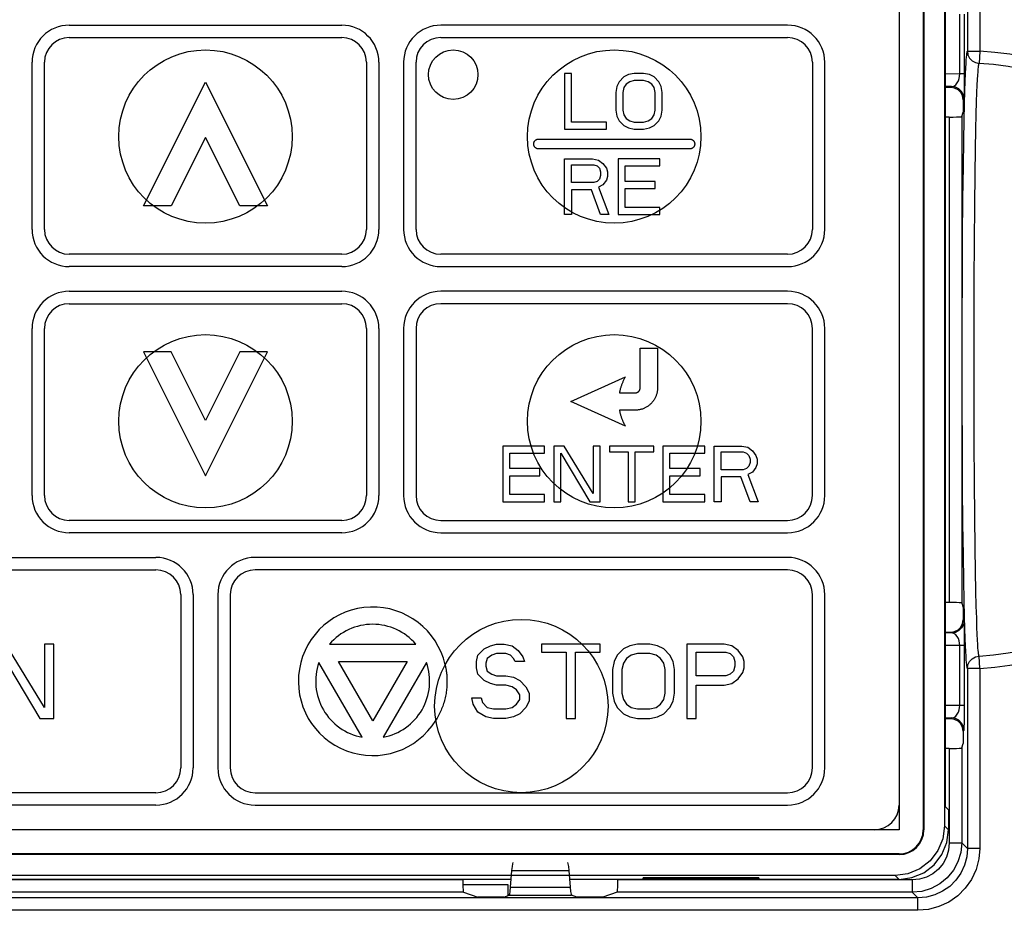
# Model space of a CAD drawing. Extents: x 30 to 410, y 34 to 287.
# Tile 17 of 50: x 93 to 101, y 211 to 218. Entities that reach past the tile are written whole.
import ezdxf

# ---------------------------------------------------------------- set-up
doc = ezdxf.new("R2010")
doc.units = 0
doc.header["$LTSCALE"] = 23.1
doc.layers.get('0').update_dxf_attribs({"linetype": 'CONTINUOUS'})
doc.layers.add('ALL_CURVE', color=7, linetype='CONTINUOUS')

msp = doc.modelspace()

# ---------------------------------------------------------------- linework, layer by layer
at = {"color": 7, "linetype": 'CONTINUOUS'}
for p, q in [((100.9524, 228.6727), (100.9524, 217.6191)), ((101.0524, 228.6727), (101.0524, 217.6191)), ((100.4008, 228.5285), (100.4008, 211.3285)), ((100.5955, 228.5285), (100.5955, 211.3285)), ((100.6008, 228.5285), (100.6008, 211.3285)), ((100.7687, 228.4964), (100.7687, 211.3605)), ((100.7743, 218.7413), (100.7743, 211.5157)), ((100.891, 217.4341), (100.891, 217.9168)), ((100.9297, 217.4341), (100.9297, 217.9168)), ((100.9524, 217.6191), (101.0524, 217.6191)), ((101.0524, 217.6191), (101.0465, 217.5194)), ((100.891, 217.4341), (100.7743, 217.4326)), ((100.9297, 217.4341), (100.891, 217.4341)), ((100.8252, 217.3324), (100.7743, 217.3317)), ((100.8182, 217.3255), (100.7743, 217.3255)), ((100.8182, 217.3255), (100.8252, 217.3324)), ((100.9182, 217.2255), (100.9252, 217.2324)), ((100.9182, 217.2255), (100.9182, 217.1255)), ((100.9065, 217.0908), (100.9182, 217.1255)), ((100.8065, 217.0856), (100.7743, 217.0856)), ((100.8065, 217.0856), (100.8065, 213.1653)), ((100.9065, 217.0908), (100.9065, 213.1601)), ((100.8065, 213.1653), (100.7743, 213.1653)), ((100.9065, 213.1601), (100.9182, 213.1255)), ((100.9182, 213.1255), (100.9182, 213.0255)), ((100.9252, 213.0185), (100.9182, 213.0255)), ((100.7743, 212.9255), (100.8182, 212.9255)), ((100.8252, 212.9185), (100.7743, 212.9192)), ((100.8252, 212.9185), (100.8182, 212.9255)), ((100.891, 212.8168), (100.7743, 212.8184)), ((100.891, 212.3341), (100.891, 212.8168)), ((100.9297, 212.8168), (100.891, 212.8168)), ((100.9297, 212.3341), (100.9297, 212.8168)), ((101.0524, 212.6318), (101.0465, 212.7316)), ((100.9524, 212.6318), (100.9524, 211.1783)), ((101.0524, 212.6318), (100.9524, 212.6318)), ((101.0524, 212.6318), (101.0524, 211.1782)), ((100.891, 212.3341), (100.7743, 212.3326)), ((100.9297, 212.3341), (100.891, 212.3341)), ((100.8252, 212.2324), (100.7743, 212.2317)), ((100.8182, 212.2255), (100.7743, 212.2255)), ((100.8182, 212.2255), (100.8252, 212.2324)), ((100.9182, 212.1255), (100.9252, 212.1324)), ((100.9182, 212.1255), (100.9182, 212.0255)), ((100.9065, 211.9908), (100.9182, 212.0255)), ((100.8065, 211.9856), (100.7743, 211.9856)), ((100.8065, 211.9856), (100.8065, 211.2237)), ((100.9065, 211.9908), (100.9065, 211.2237)), ((100.8008, 211.4891), (100.7743, 211.5157)), ((100.8008, 211.4892), (100.8008, 211.3284)), ((100.4008, 211.3285), (89.2008, 211.3285)), ((100.5955, 211.3285), (100.6008, 211.3285)), ((100.8008, 211.3284), (100.7687, 211.3605)), ((100.8065, 211.2237), (100.9065, 211.2237)), ((100.9524, 211.1783), (100.9065, 211.2237)), ((101.0524, 211.1782), (100.9524, 211.1782)), ((100.4008, 211.1337), (89.2008, 211.1337)), ((100.4008, 211.1285), (89.2008, 211.1285)), ((100.4008, 211.1285), (100.4008, 211.1337)), ((97.2643, 210.8644), (97.2752, 210.9993)), ((97.2752, 210.9993), (97.7344, 210.9993)), ((97.7344, 210.9993), (97.7452, 210.8644)), ((100.3687, 210.9606), (89.2328, 210.9606)), ((92.34, 210.9292), (97.2696, 210.9292)), ((96.879, 210.9237), (92.7306, 210.9237)), ((96.879, 210.9237), (96.879, 210.9292)), ((97.74, 210.9292), (99.9194, 210.9292)), ((98.1306, 210.9237), (98.1306, 210.9292)), ((100.5066, 210.9237), (98.1306, 210.9237)), ((98.3336, 210.9318), (98.3344, 210.941)), ((99.268, 210.9318), (98.3336, 210.9318)), ((99.2676, 210.941), (98.334, 210.941)), ((99.2672, 210.941), (99.268, 210.9318)), ((99.9201, 210.9285), (99.9201, 210.9292)), ((100.4008, 210.9285), (99.9201, 210.9285)), ((100.3687, 210.9606), (100.4008, 210.9285)), ((100.5066, 210.9237), (100.5066, 210.8238)), ((97.2448, 210.8855), (96.8795, 210.8855)), ((97.2448, 210.7969), (97.2448, 210.8855)), ((97.2643, 210.8644), (97.7452, 210.8644)), ((100.5525, 210.7783), (88.7576, 210.7783)), ((96.8842, 210.8238), (92.7254, 210.8238)), ((96.8842, 210.8238), (97.0003, 210.7851)), ((97.1194, 210.7836), (97.0902, 210.7836)), ((97.2093, 210.7851), (97.2533, 210.7997)), ((97.2533, 210.7997), (97.7563, 210.7997)), ((97.8003, 210.7851), (97.7563, 210.7997)), ((97.9194, 210.7836), (97.8902, 210.7836)), ((98.1254, 210.8238), (98.0093, 210.7851)), ((100.5066, 210.8238), (98.1254, 210.8238)), ((100.5525, 210.7783), (100.5066, 210.8238)), ((100.5525, 210.6783), (100.5525, 210.7783)), ((100.5525, 210.6783), (88.7576, 210.6783))]:
    msp.add_line(p, q, dxfattribs=at)
for points in [[(100.9295, 217.1932), (100.9324, 217.2962), (100.9351, 217.3751), (100.9375, 217.4356), (100.9397, 217.4827), (100.9417, 217.5199), (100.9436, 217.5487), (100.9453, 217.5704), (100.9469, 217.5866), (100.9482, 217.5985), (100.9495, 217.607), (100.9506, 217.6129), (100.9516, 217.6167), (100.9524, 217.6191)], [(100.9524, 217.6191), (100.9569, 217.5896), (100.97, 217.5625), (100.9907, 217.5405), (101.017, 217.5257), (101.0465, 217.5194)], [(101.0465, 212.7316), (101.0457, 212.7339), (101.0447, 212.7376), (101.0437, 212.7432), (101.0425, 212.7514), (101.0412, 212.7628), (101.0397, 212.7784), (101.038, 212.7993), (101.0362, 212.8268), (101.0343, 212.8624), (101.0322, 212.9075), (101.0299, 212.9648), (101.0274, 213.0391), (101.0246, 213.1357), (101.0217, 213.2587), (101.0186, 213.4132), (101.0155, 213.609), (101.0124, 213.8541), (101.0096, 214.142), (101.0076, 214.4542), (101.0064, 214.7788), (101.0059, 215.1097), (101.0063, 215.4407), (101.0075, 215.7654), (101.0094, 216.0794), (101.0121, 216.3733), (101.0152, 216.6256), (101.0184, 216.8264), (101.0215, 216.9848), (101.0245, 217.1105), (101.0273, 217.2094), (101.0299, 217.2851), (101.0322, 217.3432), (101.0343, 217.3885), (101.0362, 217.4242), (101.0381, 217.4517), (101.0397, 217.4726), (101.0412, 217.4882), (101.0425, 217.4996), (101.0437, 217.5077), (101.0447, 217.5134), (101.0457, 217.5171), (101.0465, 217.5194)], [(100.8252, 217.3324), (100.8427, 217.3369), (100.8579, 217.3471), (100.8702, 217.3615), (100.8796, 217.3785), (100.8861, 217.3972), (100.8898, 217.416), (100.891, 217.4341)], [(100.9252, 217.2324), (100.9264, 217.2408), (100.9275, 217.261), (100.9283, 217.2893), (100.9289, 217.3233), (100.9294, 217.3604), (100.9296, 217.3979), (100.9297, 217.4341)], [(100.9182, 217.2255), (100.9133, 217.2564), (100.8991, 217.2843), (100.877, 217.3064), (100.8491, 217.3206), (100.8182, 217.3255)], [(100.9252, 217.2324), (100.9203, 217.2633), (100.9061, 217.2912), (100.884, 217.3133), (100.8561, 217.3275), (100.8252, 217.3324)], [(100.9325, 212.9522), (100.9296, 213.0529), (100.9266, 213.1809), (100.9234, 213.3419), (100.9201, 213.5459), (100.9168, 213.8012), (100.914, 214.101), (100.9119, 214.4263), (100.9106, 214.7643), (100.9101, 215.1091), (100.9105, 215.4538), (100.9117, 215.792), (100.9138, 216.1191), (100.9166, 216.4252), (100.9198, 216.688), (100.9232, 216.8972), (100.9264, 217.0622), (100.9295, 217.1932)], [(100.8065, 217.0856), (100.8371, 217.0859), (100.8647, 217.0866), (100.8868, 217.0877), (100.9012, 217.0892), (100.9065, 217.0908)], [(100.9065, 213.1601), (100.9012, 213.1617), (100.8868, 213.1632), (100.8647, 213.1643), (100.8371, 213.165), (100.8065, 213.1653)], [(100.8182, 212.9255), (100.8491, 212.9304), (100.877, 212.9446), (100.8991, 212.9667), (100.9133, 212.9945), (100.9182, 213.0255)], [(100.9252, 213.0185), (100.9203, 212.9876), (100.9061, 212.9597), (100.884, 212.9376), (100.8561, 212.9234), (100.8252, 212.9185)], [(100.9297, 212.8168), (100.9296, 212.854), (100.9294, 212.8914), (100.9289, 212.9283), (100.9283, 212.962), (100.9274, 212.99), (100.9264, 213.0101), (100.9252, 213.0185)], [(100.891, 212.8168), (100.8897, 212.8354), (100.886, 212.8542), (100.8794, 212.8727), (100.87, 212.8896), (100.8578, 212.9038), (100.8427, 212.9141), (100.8252, 212.9185)], [(100.9524, 212.6318), (100.9516, 212.6342), (100.9506, 212.6381), (100.9495, 212.6439), (100.9482, 212.6525), (100.9469, 212.6644), (100.9453, 212.6806), (100.9436, 212.7023), (100.9417, 212.731), (100.9397, 212.7681), (100.9375, 212.815), (100.9351, 212.8748), (100.9325, 212.9522)], [(100.9524, 212.6318), (100.9569, 212.6613), (100.97, 212.6884), (100.9907, 212.7104), (101.017, 212.7253), (101.0465, 212.7316)], [(100.8252, 212.2324), (100.8427, 212.2369), (100.8579, 212.2471), (100.8702, 212.2615), (100.8796, 212.2785), (100.8861, 212.2972), (100.8898, 212.316), (100.891, 212.3341)], [(100.9252, 212.1324), (100.9264, 212.1408), (100.9275, 212.161), (100.9283, 212.1893), (100.9289, 212.2233), (100.9294, 212.2604), (100.9296, 212.2979), (100.9297, 212.3341)], [(100.9182, 212.1255), (100.9133, 212.1564), (100.8991, 212.1843), (100.877, 212.2064), (100.8491, 212.2206), (100.8182, 212.2255)], [(100.9252, 212.1324), (100.9203, 212.1633), (100.9061, 212.1912), (100.884, 212.2133), (100.8561, 212.2275), (100.8252, 212.2324)], [(100.8065, 211.9856), (100.8371, 211.9859), (100.8647, 211.9866), (100.8868, 211.9877), (100.9012, 211.9892), (100.9065, 211.9908)], [(100.7687, 211.3605), (100.755, 211.2567), (100.715, 211.1603), (100.6515, 211.0777), (100.5689, 211.0143), (100.4725, 210.9743), (100.3687, 210.9606)], [(100.4008, 210.9285), (100.5044, 210.9421), (100.6008, 210.982), (100.6837, 211.0456), (100.7472, 211.1284), (100.7872, 211.2249), (100.8008, 211.3284)], [(100.8065, 211.2237), (100.8008, 211.1652), (100.7837, 211.1089), (100.756, 211.057), (100.7186, 211.0115), (100.6731, 210.9742), (100.6212, 210.9465), (100.5651, 210.9295), (100.5066, 210.9237)], [(100.9065, 211.2237), (100.8988, 211.1457), (100.8761, 211.0706), (100.8391, 211.0014), (100.7893, 210.9408), (100.7287, 210.8911), (100.6594, 210.8541), (100.5846, 210.8314), (100.5066, 210.8238)], [(100.9524, 211.1783), (100.9466, 211.11), (100.9286, 211.0424), (100.899, 210.9785), (100.8588, 210.9211), (100.8097, 210.8719), (100.7524, 210.8318), (100.6885, 210.8021), (100.621, 210.7842), (100.5525, 210.7783)], [(101.0524, 211.1782), (101.0451, 211.0929), (101.0227, 211.0085), (100.9856, 210.9286), (100.9354, 210.8568), (100.8739, 210.7953), (100.8023, 210.7452), (100.7225, 210.7081), (100.6382, 210.6857), (100.5525, 210.6783)], [(97.2752, 210.9993), (97.2785, 211.033), (97.2821, 211.0547), (97.2859, 211.0638)], [(97.7237, 211.0638), (97.7274, 211.0547), (97.731, 211.033), (97.7344, 210.9993)], [(96.879, 210.9237), (96.8793, 210.8932), (96.88, 210.8656), (96.8811, 210.8435), (96.8826, 210.8291), (96.8842, 210.8238)], [(98.1254, 210.8238), (98.127, 210.8291), (98.1285, 210.8435), (98.1296, 210.8656), (98.1303, 210.8932), (98.1306, 210.9237)], [(97.2533, 210.7997), (97.2571, 210.808), (97.2609, 210.8298), (97.2643, 210.8644)], [(97.7452, 210.8644), (97.7487, 210.8298), (97.7524, 210.808), (97.7563, 210.7997)], [(97.0902, 210.7836), (97.0633, 210.7836), (97.0388, 210.7839), (97.0191, 210.7842), (97.0058, 210.7846), (97.0003, 210.7851)], [(97.2093, 210.7851), (97.2037, 210.7846), (97.1905, 210.7842), (97.1707, 210.7839), (97.1463, 210.7836), (97.1194, 210.7836)], [(97.8902, 210.7836), (97.8633, 210.7836), (97.8388, 210.7839), (97.8191, 210.7842), (97.8058, 210.7846), (97.8003, 210.7851)], [(98.0093, 210.7851), (98.0037, 210.7846), (97.9905, 210.7842), (97.9707, 210.7839), (97.9463, 210.7836), (97.9194, 210.7836)]]:
    msp.add_lwpolyline(points, dxfattribs=at)
for centre in [(94.8008, 216.9285), (98.1008, 216.9285), (94.8008, 214.6285), (98.1008, 214.6285), (97.3508, 212.3285)]:
    msp.add_circle(centre, 0.7, dxfattribs=at)
for centre, radius, start, end in [((100.9048, 215.1255), 2.498, 273.38778, 86.61222), ((100.9048, 215.1255), 2.3981, 273.38778, 86.61222), ((100.2008, 211.5285), 0.2, 270, 360), ((100.4008, 211.3285), 0.1948, 270, 360), ((100.4008, 211.3285), 0.2, 270, 360)]:
    msp.add_arc(centre, radius, start, end, dxfattribs=at)
at = {"layer": 'ALL_CURVE', "linetype": 'CONTINUOUS'}
for p, q in [((93.7008, 217.8285), (95.9008, 217.8285)), ((99.5008, 217.8285), (96.7008, 217.8285)), ((93.7008, 217.7285), (95.9008, 217.7285)), ((96.7008, 217.7285), (99.5008, 217.7285)), ((93.4008, 216.1785), (93.4008, 217.5285)), ((93.5008, 216.1785), (93.5008, 217.5285)), ((96.1008, 217.5285), (96.1008, 216.1785)), ((96.2008, 217.5285), (96.2008, 216.1785)), ((96.4008, 217.5285), (96.4008, 216.1785)), ((96.5008, 216.1785), (96.5008, 217.5285)), ((99.7008, 217.5285), (99.7008, 216.1785)), ((99.8008, 216.1785), (99.8008, 217.5285)), ((97.7008, 217.4385), (97.7008, 216.9885)), ((97.757, 217.4385), (97.7008, 217.4385)), ((97.757, 217.0459), (97.757, 217.4385)), ((98.2164, 217.4289), (98.1789, 217.4097)), ((98.2633, 217.4385), (98.2164, 217.4289)), ((98.3383, 217.4385), (98.2633, 217.4385)), ((98.3852, 217.4289), (98.3383, 217.4385)), ((98.4227, 217.4097), (98.3852, 217.4289)), ((94.3008, 216.3685), (94.8008, 217.3685)), ((94.8008, 217.3685), (95.3008, 216.3685)), ((98.1414, 217.3714), (98.1227, 217.3331)), ((98.1789, 217.4097), (98.1414, 217.3714)), ((98.1977, 217.3523), (98.1789, 217.3236)), ((98.2258, 217.3714), (98.1977, 217.3523)), ((98.2633, 217.381), (98.2258, 217.3714)), ((98.3383, 217.381), (98.2633, 217.381)), ((98.3758, 217.3714), (98.3383, 217.381)), ((98.4039, 217.3523), (98.3758, 217.3714)), ((98.4227, 217.3236), (98.4039, 217.3523)), ((98.4602, 217.3714), (98.4227, 217.4097)), ((98.4789, 217.3331), (98.4602, 217.3714)), ((98.1227, 217.3331), (98.1133, 217.2853)), ((98.1133, 217.2853), (98.1133, 217.1417)), ((98.1789, 217.3236), (98.1695, 217.2853)), ((98.1695, 217.2853), (98.1695, 217.1417)), ((98.432, 217.2853), (98.4227, 217.3236)), ((98.432, 217.1417), (98.432, 217.2853)), ((98.4883, 217.2853), (98.4789, 217.3331)), ((98.4883, 217.1417), (98.4883, 217.2853)), ((98.1133, 217.1417), (98.1227, 217.0938)), ((98.1695, 217.1417), (98.1789, 217.1034)), ((98.4227, 217.1034), (98.432, 217.1417)), ((98.4789, 217.0938), (98.4883, 217.1417)), ((98.0383, 217.0459), (97.757, 217.0459)), ((98.0383, 216.9885), (98.0383, 217.0459)), ((98.1227, 217.0938), (98.1414, 217.0555)), ((98.1414, 217.0555), (98.1789, 217.0172)), ((98.1789, 217.1034), (98.1977, 217.0746)), ((98.1977, 217.0746), (98.2258, 217.0555)), ((98.2258, 217.0555), (98.2633, 217.0459)), ((98.2633, 217.0459), (98.3383, 217.0459)), ((98.3383, 217.0459), (98.3758, 217.0555)), ((98.3758, 217.0555), (98.4039, 217.0746)), ((98.4039, 217.0746), (98.4227, 217.1034)), ((98.4227, 217.0172), (98.4602, 217.0555)), ((98.4602, 217.0555), (98.4789, 217.0938)), ((97.7008, 216.9885), (98.0383, 216.9885)), ((98.1789, 217.0172), (98.2164, 216.998)), ((98.2164, 216.998), (98.2633, 216.9885)), ((98.2633, 216.9885), (98.3383, 216.9885)), ((98.3383, 216.9885), (98.3852, 216.998)), ((98.3852, 216.998), (98.4227, 217.0172)), ((94.8008, 216.9213), (94.5244, 216.3685)), ((95.0772, 216.3685), (94.8008, 216.9213)), ((97.4908, 216.9085), (98.7108, 216.9085)), ((98.7108, 216.8285), (97.4908, 216.8285)), ((97.7008, 216.2985), (97.7008, 216.7485)), ((97.7008, 216.7485), (97.9258, 216.7485)), ((97.9258, 216.7485), (97.9727, 216.7389)), ((97.9727, 216.7389), (98.0102, 216.7102)), ((98.0102, 216.7102), (98.0383, 216.6719)), ((98.132, 216.7485), (98.132, 216.2985)), ((98.4695, 216.7485), (98.132, 216.7485)), ((98.4695, 216.691), (98.4695, 216.7485)), ((97.757, 216.557), (97.757, 216.7006)), ((97.757, 216.7006), (97.9352, 216.7006)), ((97.9352, 216.7006), (97.9633, 216.691)), ((97.9633, 216.691), (97.982, 216.6719)), ((97.982, 216.6719), (97.9914, 216.6431)), ((97.9914, 216.6431), (97.9914, 216.6144)), ((98.0383, 216.6719), (98.0477, 216.6431)), ((98.0477, 216.6431), (98.0477, 216.6048)), ((98.1883, 216.5666), (98.1883, 216.691)), ((98.1883, 216.691), (98.4695, 216.691)), ((97.9352, 216.557), (97.757, 216.557)), ((97.9633, 216.5666), (97.9352, 216.557)), ((97.982, 216.5857), (97.9633, 216.5666)), ((97.9914, 216.6144), (97.982, 216.5857)), ((98.0383, 216.5761), (98.0102, 216.5378)), ((98.0477, 216.6048), (98.0383, 216.5761)), ((98.432, 216.5666), (98.1883, 216.5666)), ((98.432, 216.5091), (98.432, 216.5666)), ((97.757, 216.4995), (97.757, 216.2985)), ((97.9164, 216.4995), (97.757, 216.4995)), ((97.9914, 216.2985), (97.9164, 216.4995)), ((98.0102, 216.5378), (97.9727, 216.5187)), ((97.9727, 216.5187), (98.057, 216.2985)), ((98.1883, 216.3559), (98.1883, 216.5091)), ((98.1883, 216.5091), (98.432, 216.5091)), ((94.5244, 216.3685), (94.3008, 216.3685)), ((95.3008, 216.3685), (95.0772, 216.3685)), ((98.4695, 216.3559), (98.1883, 216.3559)), ((98.4695, 216.2985), (98.4695, 216.3559)), ((97.757, 216.2985), (97.7008, 216.2985)), ((98.057, 216.2985), (97.9914, 216.2985)), ((98.132, 216.2985), (98.4695, 216.2985)), ((95.9008, 215.9785), (93.7008, 215.9785)), ((99.5008, 215.9785), (96.7008, 215.9785)), ((95.9008, 215.8785), (93.7008, 215.8785)), ((96.7008, 215.8785), (99.5008, 215.8785)), ((93.7008, 215.6785), (95.9008, 215.6785)), ((99.5008, 215.6785), (96.7008, 215.6785)), ((93.7008, 215.5785), (95.9008, 215.5785)), ((99.5008, 215.5785), (96.7008, 215.5785)), ((93.4008, 214.0285), (93.4008, 215.3785)), ((93.5008, 214.0285), (93.5008, 215.3785)), ((96.1008, 215.3785), (96.1008, 214.0285)), ((96.2008, 215.3785), (96.2008, 214.0285)), ((96.4008, 215.3785), (96.4008, 214.0285)), ((96.5008, 215.3785), (96.5008, 214.0285)), ((99.7008, 214.0285), (99.7008, 215.3785)), ((99.8008, 214.0285), (99.8008, 215.3785)), ((98.3108, 214.8985), (98.3108, 215.2185)), ((98.3108, 215.2185), (98.4508, 215.2185)), ((98.4508, 215.2185), (98.4508, 214.8985)), ((94.3008, 215.1885), (94.8008, 214.1885)), ((94.5244, 215.1885), (94.3008, 215.1885)), ((94.8008, 214.6357), (94.5244, 215.1885)), ((95.0772, 215.1885), (94.8008, 214.6357)), ((94.8008, 214.1885), (95.3008, 215.1885)), ((95.3008, 215.1885), (95.0772, 215.1885)), ((97.7508, 214.7885), (98.1908, 214.9885)), ((98.1434, 214.8585), (98.2708, 214.8585)), ((98.1908, 214.5885), (97.7508, 214.7885)), ((98.2708, 214.7185), (98.1434, 214.7185)), ((97.2008, 214.4285), (97.2008, 213.9785)), ((97.5383, 214.4285), (97.2008, 214.4285)), ((97.5383, 214.371), (97.5383, 214.4285)), ((97.6133, 214.4285), (97.6133, 213.9785)), ((97.6977, 214.4285), (97.6133, 214.4285)), ((97.932, 214.0455), (97.6977, 214.4285)), ((97.932, 214.4285), (97.932, 214.0455)), ((97.9883, 214.4285), (97.932, 214.4285)), ((97.9883, 213.9785), (97.9883, 214.4285)), ((98.0633, 214.4285), (98.0633, 214.3806)), ((98.4195, 214.4285), (98.0633, 214.4285)), ((98.4195, 214.3806), (98.4195, 214.4285)), ((98.4945, 214.4285), (98.4945, 213.9785)), ((98.832, 214.4285), (98.4945, 214.4285)), ((98.832, 214.371), (98.832, 214.4285)), ((98.907, 213.9785), (98.907, 214.4285)), ((98.907, 214.4285), (99.132, 214.4285)), ((99.132, 214.4285), (99.1789, 214.4189)), ((99.1789, 214.4189), (99.2164, 214.3902)), ((97.257, 214.2466), (97.257, 214.371)), ((97.257, 214.371), (97.5383, 214.371)), ((97.6695, 213.9785), (97.6695, 214.371)), ((97.6695, 214.371), (97.9039, 213.9785)), ((98.0633, 214.3806), (98.2133, 214.3806)), ((98.2133, 214.3806), (98.2133, 213.9785)), ((98.2695, 213.9785), (98.2695, 214.3806)), ((98.2695, 214.3806), (98.4195, 214.3806)), ((98.5508, 214.2466), (98.5508, 214.371)), ((98.5508, 214.371), (98.832, 214.371)), ((98.9633, 214.237), (98.9633, 214.3806)), ((98.9633, 214.3806), (99.1414, 214.3806)), ((99.1414, 214.3806), (99.1695, 214.371)), ((99.1695, 214.371), (99.1883, 214.3519)), ((99.1883, 214.3519), (99.1977, 214.3231)), ((99.2164, 214.3902), (99.2445, 214.3519)), ((99.2445, 214.3519), (99.2539, 214.3231)), ((97.5008, 214.2466), (97.257, 214.2466)), ((97.5008, 214.1891), (97.5008, 214.2466)), ((98.7945, 214.2466), (98.5508, 214.2466)), ((98.7945, 214.1891), (98.7945, 214.2466)), ((99.1695, 214.2466), (99.1414, 214.237)), ((99.1883, 214.2657), (99.1695, 214.2466)), ((99.1977, 214.2944), (99.1883, 214.2657)), ((99.1977, 214.3231), (99.1977, 214.2944)), ((99.2445, 214.2561), (99.2164, 214.2178)), ((99.2539, 214.2848), (99.2445, 214.2561)), ((99.2539, 214.3231), (99.2539, 214.2848)), ((97.257, 214.0359), (97.257, 214.1891)), ((97.257, 214.1891), (97.5008, 214.1891)), ((98.5508, 214.0359), (98.5508, 214.1891)), ((98.5508, 214.1891), (98.7945, 214.1891)), ((99.1414, 214.237), (98.9633, 214.237)), ((98.9633, 214.1795), (98.9633, 213.9785)), ((99.1227, 214.1795), (98.9633, 214.1795)), ((99.1977, 213.9785), (99.1227, 214.1795)), ((99.2164, 214.2178), (99.1789, 214.1987)), ((99.1789, 214.1987), (99.2633, 213.9785)), ((97.5383, 214.0359), (97.257, 214.0359)), ((97.5383, 213.9785), (97.5383, 214.0359)), ((98.832, 214.0359), (98.5508, 214.0359)), ((98.832, 213.9785), (98.832, 214.0359)), ((97.2008, 213.9785), (97.5383, 213.9785)), ((97.6133, 213.9785), (97.6695, 213.9785)), ((97.9039, 213.9785), (97.9883, 213.9785)), ((98.2133, 213.9785), (98.2695, 213.9785)), ((98.4945, 213.9785), (98.832, 213.9785)), ((98.9633, 213.9785), (98.907, 213.9785)), ((99.2633, 213.9785), (99.1977, 213.9785)), ((95.9008, 213.8285), (93.7008, 213.8285)), ((96.7008, 213.8285), (99.5008, 213.8285)), ((95.9008, 213.7285), (93.7008, 213.7285)), ((96.7008, 213.7285), (99.5008, 213.7285)), ((90.1008, 213.5285), (94.4008, 213.5285)), ((99.5008, 213.5285), (95.2008, 213.5285)), ((90.1008, 213.4285), (94.4008, 213.4285)), ((99.5008, 213.4285), (95.2008, 213.4285)), ((94.6008, 213.2285), (94.6008, 211.8285)), ((94.7008, 213.2285), (94.7008, 211.8285)), ((94.9008, 213.2285), (94.9008, 211.8285)), ((95.0008, 213.2285), (95.0008, 211.8285)), ((99.7008, 211.8285), (99.7008, 213.2285)), ((99.8008, 211.8285), (99.8008, 213.2285)), ((93.5008, 212.3178), (93.1883, 212.8285)), ((93.5008, 212.8285), (93.5008, 212.3178)), ((93.5758, 212.8285), (93.5008, 212.8285)), ((93.5758, 212.2285), (93.5758, 212.8285)), ((95.8021, 212.8285), (96.4995, 212.8285)), ((97.0508, 212.7902), (97.1008, 212.8157)), ((97.1008, 212.8157), (97.1508, 212.8285)), ((97.1508, 212.8285), (97.2133, 212.8285)), ((97.2133, 212.8285), (97.2758, 212.8157)), ((97.2758, 212.8157), (97.3258, 212.7774)), ((97.5133, 212.8285), (97.5133, 212.7646)), ((97.9883, 212.8285), (97.5133, 212.8285)), ((97.9883, 212.7646), (97.9883, 212.8285)), ((98.2258, 212.8157), (98.1758, 212.7902)), ((98.2883, 212.8285), (98.2258, 212.8157)), ((98.3883, 212.8285), (98.2883, 212.8285)), ((98.4508, 212.8157), (98.3883, 212.8285)), ((98.5008, 212.7902), (98.4508, 212.8157)), ((98.6883, 212.8285), (98.6883, 212.2285)), ((98.9883, 212.8285), (98.6883, 212.8285)), ((99.0508, 212.8157), (98.9883, 212.8285)), ((99.1008, 212.7774), (99.0508, 212.8157)), ((93.1508, 212.7519), (93.4633, 212.2285)), ((96.9883, 212.688), (97.0008, 212.7391)), ((97.0008, 212.7391), (97.0508, 212.7902)), ((97.1133, 212.7391), (97.0758, 212.7136)), ((97.1508, 212.7519), (97.1133, 212.7391)), ((97.2258, 212.7519), (97.1508, 212.7519)), ((97.2633, 212.7391), (97.2258, 212.7519)), ((97.2883, 212.7136), (97.2633, 212.7391)), ((97.3258, 212.7774), (97.3633, 212.7263)), ((97.5133, 212.7646), (97.7133, 212.7646)), ((97.7133, 212.7646), (97.7133, 212.2285)), ((97.7883, 212.2285), (97.7883, 212.7646)), ((97.7883, 212.7646), (97.9883, 212.7646)), ((98.1258, 212.7391), (98.1008, 212.688)), ((98.1758, 212.7902), (98.1258, 212.7391)), ((98.2383, 212.7391), (98.2008, 212.7136)), ((98.2883, 212.7519), (98.2383, 212.7391)), ((98.3883, 212.7519), (98.2883, 212.7519)), ((98.4383, 212.7391), (98.3883, 212.7519)), ((98.4758, 212.7136), (98.4383, 212.7391)), ((98.5508, 212.7391), (98.5008, 212.7902)), ((98.5758, 212.688), (98.5508, 212.7391)), ((98.7633, 212.5731), (98.7633, 212.7646)), ((98.7633, 212.7646), (99.0008, 212.7646)), ((99.0008, 212.7646), (99.0383, 212.7519)), ((99.0383, 212.7519), (99.0633, 212.7263)), ((99.1383, 212.7263), (99.1008, 212.7774)), ((96.0653, 212.0765), (95.7166, 212.6805)), ((96.1508, 212.2085), (95.8737, 212.6885)), ((95.8737, 212.6885), (96.4279, 212.6885)), ((96.4279, 212.6885), (96.1508, 212.2085)), ((96.5849, 212.6805), (96.2362, 212.0765)), ((96.9883, 212.637), (96.9883, 212.688)), ((97.0758, 212.7136), (97.0633, 212.6753)), ((97.0633, 212.6753), (97.0633, 212.6497)), ((97.3008, 212.688), (97.2883, 212.7136)), ((97.3758, 212.688), (97.3008, 212.688)), ((97.3633, 212.7263), (97.3758, 212.688)), ((98.1008, 212.688), (98.0883, 212.6242)), ((98.1758, 212.6753), (98.1633, 212.6242)), ((98.2008, 212.7136), (98.1758, 212.6753)), ((98.5008, 212.6753), (98.4758, 212.7136)), ((98.5133, 212.6242), (98.5008, 212.6753)), ((98.5883, 212.6242), (98.5758, 212.688)), ((99.0633, 212.7263), (99.0758, 212.688)), ((99.0758, 212.688), (99.0758, 212.6497)), ((99.1508, 212.688), (99.1383, 212.7263)), ((99.1508, 212.637), (99.1508, 212.688)), ((97.0008, 212.5859), (96.9883, 212.637)), ((97.0508, 212.5348), (97.0008, 212.5859)), ((97.0633, 212.6497), (97.0758, 212.6114)), ((97.0758, 212.6114), (97.1133, 212.5859)), ((97.1133, 212.5859), (97.1508, 212.5731)), ((98.0883, 212.6242), (98.0883, 212.4327)), ((98.1633, 212.6242), (98.1633, 212.4327)), ((98.5133, 212.4327), (98.5133, 212.6242)), ((98.5883, 212.4327), (98.5883, 212.6242)), ((99.0383, 212.5859), (99.0008, 212.5731)), ((99.0633, 212.6114), (99.0383, 212.5859)), ((99.0758, 212.6497), (99.0633, 212.6114)), ((99.1008, 212.5476), (99.1383, 212.5987)), ((99.1383, 212.5987), (99.1508, 212.637)), ((97.1008, 212.5093), (97.0508, 212.5348)), ((97.1508, 212.4966), (97.1008, 212.5093)), ((97.1508, 212.5731), (97.2258, 212.5731)), ((97.2258, 212.4966), (97.1508, 212.4966)), ((97.2258, 212.5731), (97.2883, 212.5604)), ((97.2758, 212.4838), (97.2258, 212.4966)), ((97.2883, 212.5604), (97.3383, 212.5348)), ((97.3383, 212.5348), (97.3883, 212.4838)), ((99.0008, 212.5731), (98.7633, 212.5731)), ((98.7633, 212.2285), (98.7633, 212.4966)), ((98.7633, 212.4966), (98.9883, 212.4966)), ((98.9883, 212.4966), (99.0508, 212.5093)), ((99.0508, 212.5093), (99.1008, 212.5476)), ((97.3133, 212.4583), (97.2758, 212.4838)), ((97.3383, 212.42), (97.3133, 212.4583)), ((97.3383, 212.3817), (97.3383, 212.42)), ((97.3883, 212.4838), (97.4133, 212.4327)), ((97.4133, 212.4327), (97.4133, 212.3689)), ((98.0883, 212.4327), (98.1008, 212.3689)), ((98.1633, 212.4327), (98.1758, 212.3817)), ((98.5008, 212.3817), (98.5133, 212.4327)), ((98.5758, 212.3689), (98.5883, 212.4327)), ((96.9633, 212.3434), (96.9508, 212.3944)), ((96.9508, 212.3944), (97.0258, 212.3944)), ((97.0008, 212.2795), (96.9633, 212.3434)), ((97.0258, 212.3944), (97.0383, 212.3561)), ((97.0383, 212.3561), (97.0758, 212.3178)), ((97.2758, 212.3178), (97.3133, 212.3434)), ((97.3133, 212.3434), (97.3383, 212.3817)), ((97.4133, 212.3689), (97.3883, 212.3178)), ((98.1008, 212.3689), (98.1258, 212.3178)), ((98.1758, 212.3817), (98.2008, 212.3434)), ((98.2008, 212.3434), (98.2383, 212.3178)), ((98.4383, 212.3178), (98.4758, 212.3434)), ((98.4758, 212.3434), (98.5008, 212.3817)), ((98.5508, 212.3178), (98.5758, 212.3689)), ((97.0633, 212.2412), (97.0008, 212.2795)), ((97.0758, 212.3178), (97.1258, 212.3051)), ((97.1258, 212.3051), (97.2258, 212.3051)), ((97.2258, 212.3051), (97.2758, 212.3178)), ((97.3383, 212.2668), (97.2883, 212.2412)), ((97.3883, 212.3178), (97.3383, 212.2668)), ((98.1258, 212.3178), (98.1758, 212.2668)), ((98.1758, 212.2668), (98.2258, 212.2412)), ((98.2383, 212.3178), (98.2883, 212.3051)), ((98.2883, 212.3051), (98.3883, 212.3051)), ((98.3883, 212.3051), (98.4383, 212.3178)), ((98.4508, 212.2412), (98.5008, 212.2668)), ((98.5008, 212.2668), (98.5508, 212.3178)), ((93.4633, 212.2285), (93.5758, 212.2285)), ((97.1258, 212.2285), (97.0633, 212.2412)), ((97.2258, 212.2285), (97.1258, 212.2285)), ((97.2883, 212.2412), (97.2258, 212.2285)), ((97.7133, 212.2285), (97.7883, 212.2285)), ((98.2258, 212.2412), (98.2883, 212.2285)), ((98.2883, 212.2285), (98.3883, 212.2285)), ((98.3883, 212.2285), (98.4508, 212.2412)), ((98.6883, 212.2285), (98.7633, 212.2285)), ((94.4008, 211.6285), (90.1008, 211.6285)), ((95.2008, 211.6285), (99.5008, 211.6285)), ((94.4008, 211.5285), (90.1008, 211.5285)), ((95.2008, 211.5285), (99.5008, 211.5285))]:
    msp.add_line(p, q, dxfattribs=at)
for points in [[(97.4908, 216.8285), (97.4891, 216.8285), (97.4875, 216.8286), (97.4858, 216.8288), (97.4842, 216.829), (97.4826, 216.8293), (97.481, 216.8297), (97.4795, 216.8301), (97.478, 216.8306), (97.4764, 216.8311), (97.475, 216.8317), (97.4735, 216.8324), (97.4721, 216.8331), (97.4707, 216.8339), (97.4694, 216.8347), (97.4681, 216.8355), (97.4668, 216.8364), (97.4656, 216.8374), (97.4644, 216.8384), (97.4633, 216.8394), (97.4622, 216.8405), (97.4612, 216.8416), (97.4602, 216.8427), (97.4592, 216.8439), (97.4583, 216.8451), (97.4575, 216.8463), (97.4567, 216.8475), (97.456, 216.8488), (97.4553, 216.8501), (97.4546, 216.8514), (97.454, 216.8527), (97.4535, 216.854), (97.453, 216.8553), (97.4526, 216.8567), (97.4522, 216.858), (97.4518, 216.8593), (97.4516, 216.8607), (97.4513, 216.8622), (97.4511, 216.8638), (97.4509, 216.8654), (97.4508, 216.8669), (97.4508, 216.8684), (97.4508, 216.8699), (97.4509, 216.8714), (97.451, 216.8728), (97.4512, 216.8743), (97.4514, 216.8757), (97.4517, 216.8771), (97.4521, 216.8785), (97.4524, 216.8798), (97.4528, 216.8811), (97.4533, 216.8824), (97.4538, 216.8837), (97.4543, 216.8849), (97.4549, 216.8861), (97.4555, 216.8873), (97.4561, 216.8885), (97.457, 216.8899), (97.4579, 216.8913), (97.4589, 216.8926), (97.4599, 216.8939), (97.461, 216.8952), (97.4621, 216.8964), (97.4633, 216.8975), (97.4645, 216.8987), (97.4656, 216.8995), (97.4666, 216.9003), (97.4677, 216.9011), (97.4688, 216.9019), (97.4699, 216.9026), (97.4711, 216.9033), (97.4723, 216.9039), (97.4735, 216.9046), (97.4748, 216.9051), (97.4761, 216.9057), (97.4772, 216.9061), (97.4783, 216.9065), (97.4795, 216.9068), (97.4807, 216.9072), (97.4819, 216.9075), (97.4831, 216.9077), (97.4843, 216.9079), (97.4856, 216.9081), (97.4868, 216.9083), (97.4881, 216.9084), (97.4895, 216.9084), (97.4908, 216.9085)], [(98.7108, 216.9085), (98.7119, 216.9084), (98.7131, 216.9084), (98.7142, 216.9083), (98.7154, 216.9082), (98.7169, 216.908), (98.7183, 216.9077), (98.7198, 216.9074), (98.7213, 216.9071), (98.7227, 216.9067), (98.7241, 216.9062), (98.7255, 216.9057), (98.7269, 216.9051), (98.7283, 216.9045), (98.7296, 216.9038), (98.7309, 216.903), (98.7323, 216.9022), (98.7335, 216.9014), (98.7348, 216.9004), (98.7361, 216.8995), (98.7372, 216.8985), (98.7384, 216.8974), (98.7395, 216.8963), (98.7405, 216.8952), (98.7415, 216.894), (98.7425, 216.8929), (98.7434, 216.8916), (98.7442, 216.8904), (98.745, 216.8891), (98.7458, 216.8878), (98.7465, 216.8865), (98.7471, 216.8852), (98.7477, 216.8838), (98.7483, 216.8825), (98.7488, 216.8811), (98.7492, 216.8796), (98.7496, 216.8782), (98.7499, 216.8768), (98.7502, 216.8753), (98.7504, 216.8738), (98.7506, 216.8723), (98.7507, 216.8708), (98.7508, 216.8693), (98.7508, 216.8679), (98.7507, 216.8664), (98.7506, 216.8649), (98.7505, 216.8634), (98.7502, 216.8619), (98.75, 216.8605), (98.7497, 216.859), (98.7493, 216.8576), (98.7488, 216.8562), (98.7484, 216.8548), (98.7478, 216.8534), (98.7473, 216.852), (98.7466, 216.8507), (98.746, 216.8494), (98.7452, 216.8481), (98.7445, 216.8469), (98.7436, 216.8457), (98.7428, 216.8445), (98.7419, 216.8433), (98.7409, 216.8422), (98.7399, 216.8411), (98.7389, 216.84), (98.7378, 216.839), (98.7367, 216.838), (98.7356, 216.8371), (98.7344, 216.8362), (98.7332, 216.8353), (98.7319, 216.8345), (98.7307, 216.8338), (98.7294, 216.833), (98.728, 216.8324), (98.7266, 216.8317), (98.7251, 216.8311), (98.7235, 216.8306), (98.722, 216.8301), (98.7204, 216.8297), (98.7188, 216.8293), (98.7173, 216.829), (98.7156, 216.8288), (98.714, 216.8286), (98.7124, 216.8285), (98.7108, 216.8285)], [(98.1908, 214.9885), (98.1878, 214.9832), (98.1849, 214.9779), (98.1821, 214.9726), (98.1794, 214.9673), (98.1768, 214.9619), (98.1742, 214.9566), (98.1718, 214.9512), (98.1695, 214.9458), (98.1672, 214.9405), (98.165, 214.9351), (98.163, 214.9297), (98.161, 214.9243), (98.1591, 214.919), (98.1573, 214.9135), (98.1555, 214.9081), (98.1538, 214.9027), (98.152, 214.8964), (98.1503, 214.8901), (98.1487, 214.8838), (98.1472, 214.8775), (98.1458, 214.8712), (98.1446, 214.8648), (98.1434, 214.8585)], [(98.4508, 214.8985), (98.4507, 214.8932), (98.4505, 214.888), (98.4501, 214.8828), (98.4496, 214.8776), (98.4489, 214.8725), (98.4481, 214.8674), (98.4471, 214.8623), (98.4458, 214.8564), (98.4443, 214.8506), (98.4426, 214.8448), (98.4407, 214.8391), (98.4387, 214.8335), (98.4364, 214.828), (98.434, 214.8225), (98.4314, 214.8172), (98.4286, 214.8119), (98.4257, 214.8068), (98.4226, 214.8017), (98.4193, 214.7968), (98.4159, 214.792), (98.4123, 214.7873), (98.4086, 214.7827), (98.4048, 214.7783), (98.4008, 214.774), (98.3967, 214.7698), (98.3924, 214.7658), (98.3881, 214.7619), (98.3836, 214.7582), (98.379, 214.7546), (98.3743, 214.7512), (98.3695, 214.748), (98.3646, 214.7449), (98.3596, 214.7419), (98.3545, 214.7391), (98.3493, 214.7365), (98.3441, 214.7341), (98.3388, 214.7318), (98.3334, 214.7297), (98.328, 214.7278), (98.3225, 214.726), (98.3169, 214.7245), (98.3113, 214.7231), (98.3057, 214.7219), (98.2999, 214.7208), (98.2942, 214.72), (98.2884, 214.7193), (98.2825, 214.7189), (98.2767, 214.7186), (98.2708, 214.7185)], [(98.2708, 214.8585), (98.2721, 214.8585), (98.2733, 214.8585), (98.2746, 214.8587), (98.2759, 214.8588), (98.2772, 214.859), (98.2784, 214.8592), (98.2797, 214.8595), (98.281, 214.8598), (98.2822, 214.8601), (98.2834, 214.8605), (98.2847, 214.8609), (98.2859, 214.8614), (98.2871, 214.8619), (98.2882, 214.8625), (98.2894, 214.8631), (98.2905, 214.8637), (98.2917, 214.8643), (98.2928, 214.865), (98.2938, 214.8658), (98.2949, 214.8666), (98.2959, 214.8674), (98.2969, 214.8682), (98.2979, 214.8691), (98.2989, 214.87), (98.2998, 214.8709), (98.3007, 214.8719), (98.3015, 214.8729), (98.3024, 214.8739), (98.3032, 214.875), (98.3039, 214.8761), (98.3046, 214.8772), (98.3053, 214.8783), (98.306, 214.8795), (98.3066, 214.8806), (98.3072, 214.8818), (98.3077, 214.883), (98.3082, 214.8843), (98.3086, 214.8855), (98.309, 214.8868), (98.3094, 214.888), (98.3097, 214.8893), (98.31, 214.8906), (98.3102, 214.8919), (98.3104, 214.8932), (98.3106, 214.8945), (98.3107, 214.8958), (98.3108, 214.8971), (98.3108, 214.8985)], [(98.1434, 214.7185), (98.1443, 214.7133), (98.1454, 214.7081), (98.1464, 214.7029), (98.1476, 214.6978), (98.1488, 214.6927), (98.1501, 214.6876), (98.1515, 214.6825), (98.1529, 214.6775), (98.1544, 214.6724), (98.1559, 214.6674), (98.1576, 214.6625), (98.1592, 214.6575), (98.161, 214.6526), (98.1628, 214.6477), (98.1646, 214.6429), (98.1666, 214.638), (98.1685, 214.6332), (98.1706, 214.6285)], [(98.1706, 214.6285), (98.1721, 214.625), (98.1737, 214.6216), (98.1752, 214.6182), (98.1768, 214.6149), (98.1785, 214.6115), (98.1801, 214.6082), (98.1818, 214.6048), (98.1836, 214.6015), (98.1853, 214.5982), (98.1871, 214.595), (98.1889, 214.5917), (98.1908, 214.5885)], [(96.7356, 212.6625), (96.7371, 212.6557), (96.7386, 212.649), (96.7399, 212.6423), (96.7411, 212.6356), (96.7423, 212.629), (96.7434, 212.6224), (96.7444, 212.6159), (96.7453, 212.6094), (96.7462, 212.6029), (96.7469, 212.5965), (96.7476, 212.5901), (96.7482, 212.5837), (96.7488, 212.5774), (96.7493, 212.5712), (96.7497, 212.5639), (96.7501, 212.5567), (96.7504, 212.5496), (96.7506, 212.5425), (96.7507, 212.5354), (96.7508, 212.5285)], [(96.7508, 212.5285), (96.7507, 212.5176), (96.7504, 212.5068), (96.7499, 212.496), (96.7492, 212.4853), (96.7484, 212.4746), (96.7473, 212.464), (96.7461, 212.4534), (96.7446, 212.4428), (96.7428, 212.4308), (96.7407, 212.4189), (96.7384, 212.4071), (96.7358, 212.3953), (96.733, 212.3836), (96.73, 212.3721), (96.7268, 212.3606), (96.7234, 212.3492), (96.7197, 212.3379), (96.7159, 212.3267), (96.7118, 212.3157), (96.7075, 212.3047), (96.703, 212.2939), (96.6984, 212.2832), (96.6935, 212.2726), (96.6885, 212.2622), (96.6832, 212.2519), (96.6778, 212.2417), (96.6722, 212.2316), (96.6665, 212.2218), (96.6605, 212.212)]]:
    msp.add_lwpolyline(points, dxfattribs=at)
msp.add_circle((96.8008, 217.4285), 0.2, dxfattribs=at)
for centre, radius, start, end in [((93.7008, 217.5285), 0.3, 90, 180), ((95.9008, 217.5285), 0.3, 0, 90), ((96.7008, 217.5285), 0.3, 90, 180), ((99.5008, 217.5285), 0.3, 0, 90), ((93.7008, 217.5285), 0.2, 90, 180), ((95.9008, 217.5285), 0.2, 0, 90), ((96.7008, 217.5285), 0.2, 90, 180), ((99.5008, 217.5285), 0.2, 0, 90), ((93.7008, 216.1785), 0.3, 180, 270), ((93.7008, 216.1785), 0.2, 180, 270), ((95.9008, 216.1785), 0.3, 270, 360), ((95.9008, 216.1785), 0.2, 270, 360), ((96.7008, 216.1785), 0.3, 180, 270), ((96.7008, 216.1785), 0.2, 180, 270), ((99.5008, 216.1785), 0.3, 270, 360), ((99.5008, 216.1785), 0.2, 270, 360), ((93.7008, 215.3785), 0.3, 90, 180), ((95.9008, 215.3785), 0.3, 0, 90), ((96.7008, 215.3785), 0.3, 90, 180), ((99.5008, 215.3785), 0.3, 0, 90), ((93.7008, 215.3785), 0.2, 90, 180), ((95.9008, 215.3785), 0.2, 0, 90), ((96.7008, 215.3785), 0.2, 90, 180), ((99.5008, 215.3785), 0.2, 0, 90), ((93.7008, 214.0285), 0.3, 180, 270), ((93.7008, 214.0285), 0.2, 180, 270), ((95.9008, 214.0285), 0.3, 270, 360), ((95.9008, 214.0285), 0.2, 270, 360), ((96.7008, 214.0285), 0.3, 180, 270), ((96.7008, 214.0285), 0.2, 180, 270), ((99.5008, 214.0285), 0.3, 270, 360), ((99.5008, 214.0285), 0.2, 270, 360), ((94.4008, 213.2285), 0.3, 0, 90), ((95.2008, 213.2285), 0.3, 90, 180), ((99.5008, 213.2285), 0.3, 0, 90), ((94.4008, 213.2285), 0.2, 0, 90), ((95.2008, 213.2285), 0.2, 90, 180), ((99.5008, 213.2285), 0.2, 0, 90), ((96.1508, 212.5285), 0.6, 12.90785, 328.16751), ((96.1508, 212.5285), 0.46, 40.70571, 139.29429), ((96.1508, 212.5285), 0.46, 160.70571, 259.29429), ((96.1508, 212.5285), 0.46, 280.70571, 19.29429), ((94.4008, 211.8285), 0.3, 270, 360), ((94.4008, 211.8285), 0.2, 270, 360), ((95.2008, 211.8285), 0.3, 180, 270), ((95.2008, 211.8285), 0.2, 180, 270), ((99.5008, 211.8285), 0.3, 270, 360), ((99.5008, 211.8285), 0.2, 270, 360)]:
    msp.add_arc(centre, radius, start, end, dxfattribs=at)

doc.saveas('drawing.dxf')
